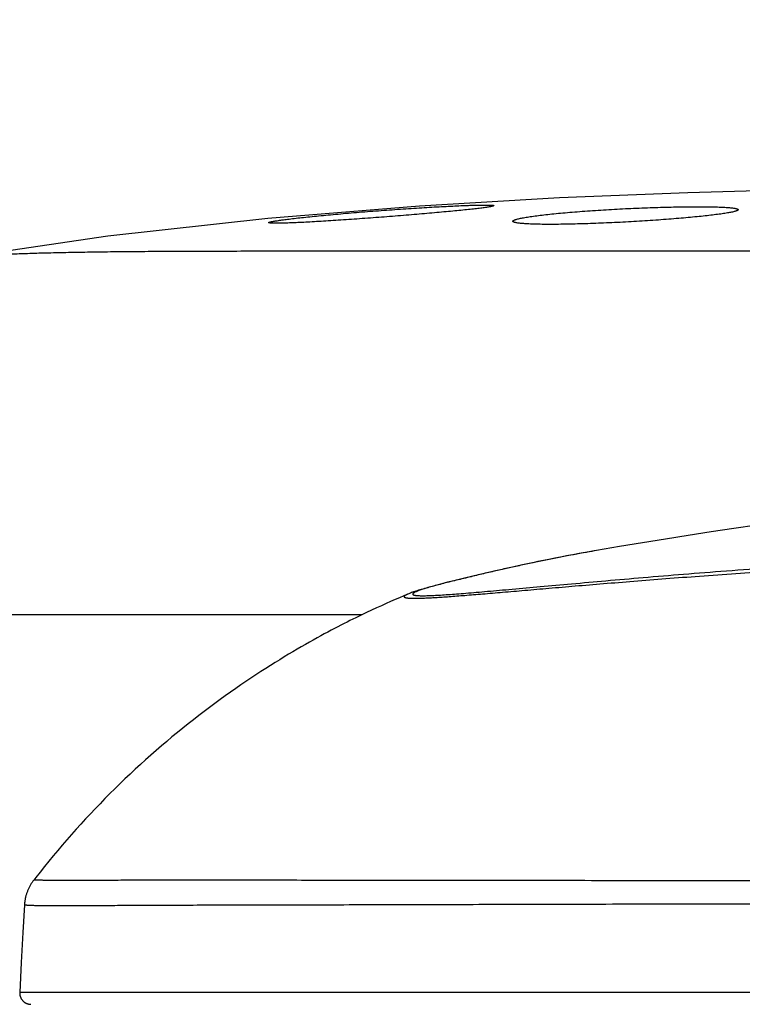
# Model space of a CAD drawing. Header units: millimetres. Extents: x 5828 to 6704, y 123 to 421.
# Tile 200 of 256: x 6555.09 to 6556.69, y 219.08 to 221.26. Entities that reach past the tile are written whole.
import ezdxf

# ---------------------------------------------------------------- set-up
doc = ezdxf.new("R2010")
doc.units = ezdxf.units.MM
for name, color, linetype in [('外形图', 7, 'Continuous'), ('尺寸标注', 7, 'Continuous'), ('运动范围', 7, 'Continuous')]:
    doc.layers.add(name, color=color, linetype=linetype)
doc.styles.add('微软雅黑', font='msyh.ttc', dxfattribs={"height": 1.5})
doc.dimstyles.new('尺寸标注_1_20比例', dxfattribs={"dimtxt": 1.5, "dimasz": 1.25, "dimexe": 0.5, "dimexo": 0.4, "dimgap": 0.5, "dimtad": 1, "dimdec": 1, "dimlfac": 20, "dimdsep": 46, "dimtxsty": '微软雅黑', "dimcen": 0.09, "dimadec": 0, "dimazin": 0, "dimtp": 0.01, "dimtm": 0.01, "dimtfac": 1, "dimtdec": 1, "dimtofl": 0, "dimtmove": 0, "dimatfit": 3, "dimfxl": 1, "dimtolj": 1, "dimarcsym": 0})

# ---------------------------------------------------------------- blocks, each defined once
blk = doc.blocks.new('*D1145')
at = {"layer": 'Defpoints', "color": 0}
for p in [(6564.9775, 227.1499), (6618.6004, 224.7716), (6488.2514, 214.3423), (6559.4529, 214.3423), (6635.7237, 214.3423)]:
    blk.add_point(p, dxfattribs=at)
at = {"layer": '尺寸标注', "color": 0, "lineweight": -2}
blk.add_arc((6559.4529, 214.3423), 13.9483, 15.13637, 174.86363, dxfattribs=at)
at = {"layer": '尺寸标注', "color": 0}
for points in [[(6572.7139, 217.9391), (6573.1206, 218.0298), (6573.1893, 216.7644)], [(6545.3524, 215.6004), (6545.7687, 215.5817), (6545.5045, 214.3423)]]:
    blk.add_solid(points, dxfattribs=at)
at = {"layer": '尺寸标注', "color": 0, "insert": (6557.2583, 229.4032), "char_height": 1.5, "attachment_point": 5, "rotation": 8.2904, "style": '微软雅黑'}
blk.add_mtext('\\A1;{\\fAlibaba PuHuiTi 3.0 55 Regular|b0|i0|c134|p18;-\\A1;170%%d}', dxfattribs=at)

msp = doc.modelspace()

# ---------------------------------------------------------------- linework, layer by layer
at = {"layer": '外形图', "linetype": 'ByBlock'}
for p, q in [((6556.2884, 220.8667), (6555.9776, 220.8485)), ((6555.6818, 220.7484), (6555.6672, 220.7484)), ((6555.705, 220.7484), (6555.6818, 220.7484)), ((6555.7104, 220.7484), (6555.705, 220.7484)), ((6555.7564, 220.7485), (6555.7104, 220.7484)), ((6555.7785, 220.7485), (6555.7564, 220.7485)), ((6555.7842, 220.7485), (6555.7785, 220.7485)), ((6555.815, 220.7486), (6555.7842, 220.7485)), ((6555.8356, 220.7486), (6555.815, 220.7486)), ((6555.9597, 220.7487), (6555.8356, 220.7486)), ((6555.9927, 220.7487), (6555.9597, 220.7487)), ((6555.999, 220.7487), (6555.9927, 220.7487)), ((6556.0234, 220.7487), (6555.999, 220.7487)), ((6556.033, 220.7487), (6556.0234, 220.7487)), ((6556.0701, 220.7487), (6556.033, 220.7487)), ((6556.0756, 220.7487), (6556.0701, 220.7487)), ((6556.0995, 220.7487), (6556.0756, 220.7487)), ((6556.2189, 220.7487), (6556.0995, 220.7487)), ((6556.244, 220.7487), (6556.2189, 220.7487)), ((6556.2557, 220.7486), (6556.244, 220.7487)), ((6556.2987, 220.7486), (6556.2557, 220.7486)), ((6556.3171, 220.7486), (6556.2987, 220.7486)), ((6556.3254, 220.7486), (6556.3171, 220.7486)), ((6556.338, 220.7486), (6556.3254, 220.7486)), ((6556.5367, 220.7484), (6556.338, 220.7486)), ((6556.5446, 220.7484), (6556.5367, 220.7484)), ((6556.5621, 220.7484), (6556.5446, 220.7484)), ((6556.6155, 220.7484), (6556.5621, 220.7484)), ((6556.6404, 220.7483), (6556.6155, 220.7484)), ((6557.0335, 220.7481), (6556.6404, 220.7483)), ((6556.7265, 220.1406), (6556.6754, 220.1332)), ((6556.3497, 220.0805), (6556.3481, 220.0802)), ((6556.3707, 220.0842), (6556.3615, 220.0826)), ((6556.3706, 220.0842), (6556.3706, 220.0842)), ((6556.0963, 220.0273), (6556.0747, 220.0221)), ((6556.1187, 220.0326), (6556.0963, 220.0273)), ((6556.1342, 220.0363), (6556.1187, 220.0326)), ((6556.1507, 220.0401), (6556.1342, 220.0363)), ((6556.0058, 220.0047), (6555.9967, 220.0022)), ((6556.0161, 220.0075), (6556.0058, 220.0047)), ((6556.0278, 220.0105), (6556.0161, 220.0075)), ((6556.0404, 220.0137), (6556.0278, 220.0105)), ((6556.0538, 220.017), (6556.0404, 220.0137)), ((6556.0747, 220.0221), (6556.0538, 220.017)), ((6555.943, 219.9837), (6555.9334, 219.9796)), ((6555.9522, 219.9876), (6555.943, 219.9837)), ((6555.954, 219.9883), (6555.9521, 219.9876)), ((6555.8933, 219.9619), (6555.8827, 219.957)), ((6555.9037, 219.9666), (6555.8933, 219.9619)), ((6555.9138, 219.9711), (6555.9037, 219.9666)), ((6555.9237, 219.9754), (6555.9138, 219.9711)), ((6555.9334, 219.9796), (6555.9237, 219.9754)), ((6555.8604, 219.9466), (6555.8486, 219.9409)), ((6555.8717, 219.9519), (6555.8604, 219.9466)), ((6555.8827, 219.957), (6555.8717, 219.9519)), ((6557.9732, 219.1039), (6555.0908, 219.1036))]:
    msp.add_line(p, q, dxfattribs=at)
for points in [[(6558.5611, 220.8814), (6558.1882, 220.8869), (6557.7931, 220.8908), (6557.4531, 220.892), (6557.1485, 220.8905), (6556.8577, 220.8861), (6556.5731, 220.8784), (6556.2884, 220.8667)], [(6555.9776, 220.8485), (6555.6411, 220.821), (6555.2866, 220.7816), (6554.9401, 220.731)], [(6556.6754, 220.1332), (6556.6248, 220.1256), (6556.5742, 220.1177), (6556.5235, 220.1097), (6556.4728, 220.1015), (6556.422, 220.093), (6556.3707, 220.0842)], [(6556.3615, 220.0826), (6556.3466, 220.08), (6556.3322, 220.0774), (6556.3182, 220.0748), (6556.3044, 220.0722), (6556.291, 220.0696), (6556.2779, 220.0671), (6556.2652, 220.0645), (6556.2528, 220.062), (6556.2408, 220.0596), (6556.2292, 220.0572), (6556.218, 220.0548), (6556.2073, 220.0526), (6556.1969, 220.0504), (6556.187, 220.0482), (6556.1775, 220.0461), (6556.1683, 220.044), (6556.1507, 220.0401)], [(6555.9967, 220.0022), (6555.9927, 220.0011), (6555.9888, 220), (6555.9853, 219.9989), (6555.9819, 219.9979), (6555.9787, 219.997), (6555.9756, 219.996), (6555.9728, 219.9951), (6555.97, 219.9942), (6555.9674, 219.9933), (6555.9649, 219.9924), (6555.9625, 219.9916), (6555.9602, 219.9908), (6555.9581, 219.9899), (6555.956, 219.9891), (6555.954, 219.9883)], [(6555.8486, 219.9409), (6555.8426, 219.938), (6555.8364, 219.935), (6555.8302, 219.9319), (6555.8237, 219.9287), (6555.8172, 219.9254), (6555.8105, 219.922), (6555.8036, 219.9185), (6555.7966, 219.9149), (6555.7894, 219.9111), (6555.7821, 219.9073), (6555.7745, 219.9032), (6555.7667, 219.8991), (6555.7587, 219.8947), (6555.7505, 219.8902), (6555.7421, 219.8856), (6555.7335, 219.8807), (6555.7247, 219.8757), (6555.7156, 219.8705), (6555.7064, 219.8652), (6555.697, 219.8597), (6555.6875, 219.854), (6555.6777, 219.8481), (6555.6677, 219.842), (6555.6575, 219.8357), (6555.6471, 219.8292), (6555.6366, 219.8225), (6555.6259, 219.8156), (6555.615, 219.8085), (6555.604, 219.8012), (6555.5929, 219.7937), (6555.5816, 219.7861), (6555.5702, 219.7782), (6555.5586, 219.7701), (6555.547, 219.7619), (6555.5354, 219.7534), (6555.5236, 219.7448), (6555.5118, 219.7361), (6555.5, 219.7271), (6555.4881, 219.7181), (6555.4762, 219.7088), (6555.4643, 219.6994), (6555.4525, 219.6899), (6555.4406, 219.6803), (6555.4287, 219.6705), (6555.4169, 219.6606), (6555.4052, 219.6506), (6555.3934, 219.6404), (6555.3818, 219.6302), (6555.3702, 219.6198), (6555.3586, 219.6094), (6555.3471, 219.5989), (6555.3357, 219.5882), (6555.3244, 219.5775), (6555.3132, 219.5667), (6555.302, 219.5558), (6555.2909, 219.5448), (6555.2799, 219.5337), (6555.269, 219.5225), (6555.2582, 219.5113), (6555.2475, 219.5), (6555.2369, 219.4886), (6555.2264, 219.4772), (6555.2159, 219.4657), (6555.2056, 219.4541), (6555.1954, 219.4424), (6555.1852, 219.4306), (6555.1752, 219.4188), (6555.1652, 219.4069), (6555.1553, 219.395), (6555.1456, 219.3829), (6555.1359, 219.3708), (6555.1263, 219.3586), (6555.122, 219.3531)], [(6555.122, 219.3531), (6555.1211, 219.3518), (6555.1201, 219.3505), (6555.1192, 219.3492), (6555.1183, 219.3479), (6555.1174, 219.3465), (6555.1165, 219.3452), (6555.1156, 219.3438), (6555.1148, 219.3424), (6555.114, 219.341), (6555.1132, 219.3396), (6555.1125, 219.3382), (6555.1117, 219.3367), (6555.111, 219.3353), (6555.1103, 219.3338), (6555.1096, 219.3324), (6555.109, 219.3309), (6555.1084, 219.3294), (6555.1078, 219.3279), (6555.1072, 219.3264), (6555.1067, 219.3248), (6555.1062, 219.3233), (6555.1057, 219.3218), (6555.1052, 219.3202), (6555.1047, 219.3187), (6555.1043, 219.3171), (6555.1039, 219.3156), (6555.1036, 219.314), (6555.1032, 219.3124), (6555.1029, 219.3108), (6555.1026, 219.3092), (6555.1023, 219.3076), (6555.1021, 219.306), (6555.1019, 219.3044), (6555.1017, 219.3028), (6555.1015, 219.3012), (6555.1014, 219.2996), (6555.1013, 219.298), (6555.0979, 219.2366)], [(6555.0979, 219.2366), (6555.0943, 219.1701), (6555.0908, 219.1036)], [(6555.0908, 219.1036), (6555.0908, 219.1032), (6555.0907, 219.1027), (6555.0907, 219.1021), (6555.0908, 219.1015), (6555.0908, 219.101), (6555.0908, 219.1004), (6555.0909, 219.0998), (6555.0909, 219.0992), (6555.091, 219.0987), (6555.0911, 219.0981), (6555.0912, 219.0975), (6555.0913, 219.097), (6555.0914, 219.0964), (6555.0916, 219.0959), (6555.0917, 219.0953), (6555.0919, 219.0947), (6555.0921, 219.0942), (6555.0923, 219.0937), (6555.0925, 219.0931), (6555.0927, 219.0926), (6555.0929, 219.0921), (6555.0932, 219.0915), (6555.0934, 219.091), (6555.0937, 219.0905), (6555.094, 219.09), (6555.0943, 219.0895), (6555.0946, 219.089), (6555.0949, 219.0885), (6555.0952, 219.0881), (6555.0955, 219.0876), (6555.0959, 219.0871), (6555.0962, 219.0867), (6555.0966, 219.0862), (6555.097, 219.0858), (6555.0973, 219.0854), (6555.0977, 219.085), (6555.0981, 219.0845), (6555.0985, 219.0841), (6555.099, 219.0838), (6555.0994, 219.0834), (6555.0998, 219.083), (6555.1003, 219.0826), (6555.1007, 219.0823), (6555.1012, 219.082), (6555.1017, 219.0816), (6555.1022, 219.0813), (6555.1026, 219.081), (6555.1031, 219.0807), (6555.1036, 219.0804), (6555.1041, 219.0801), (6555.1046, 219.0799), (6555.1052, 219.0796), (6555.1057, 219.0794), (6555.1062, 219.0792), (6555.1068, 219.079), (6555.1073, 219.0788), (6555.1078, 219.0786), (6555.1084, 219.0784), (6555.1089, 219.0782), (6555.1095, 219.0781), (6555.11, 219.078), (6555.1106, 219.0778), (6555.1112, 219.0777), (6555.1117, 219.0776), (6555.1123, 219.0775), (6555.1129, 219.0775), (6555.1134, 219.0774), (6555.114, 219.0774), (6555.1146, 219.0773), (6555.1152, 219.0773)]]:
    msp.add_lwpolyline(points, dxfattribs=at)
msp.add_arc((6557.0365, 216.2384), 3.903, 99.8235, 100.1345, dxfattribs=at)
for points, knots in [([(6555.6432, 220.812), (6555.6432, 220.8121), (6555.6432, 220.8122), (6555.6433, 220.8123), (6555.6435, 220.8125), (6555.6439, 220.8127), (6555.6444, 220.8129), (6555.6451, 220.8131), (6555.6459, 220.8133), (6555.6469, 220.8136), (6555.6485, 220.8139), (6555.6508, 220.8144), (6555.6541, 220.815), (6555.658, 220.8156), (6555.6624, 220.8163), (6555.6673, 220.8171), (6555.675, 220.8182), (6555.6859, 220.8196), (6555.7005, 220.8214), (6555.7169, 220.8232), (6555.735, 220.8251), (6555.7546, 220.8271), (6555.7755, 220.8291), (6555.7976, 220.8311), (6555.8206, 220.8331), (6555.8524, 220.8358), (6555.8928, 220.839), (6555.9333, 220.8418), (6555.9652, 220.8439), (6555.9882, 220.8454), (6556.0104, 220.8466), (6556.0314, 220.8478), (6556.0511, 220.8488), (6556.0692, 220.8496), (6556.0857, 220.8502), (6556.1003, 220.8507), (6556.1112, 220.8509), (6556.1189, 220.851), (6556.1239, 220.851), (6556.1283, 220.851), (6556.1322, 220.8509), (6556.135, 220.8509), (6556.137, 220.8508), (6556.1383, 220.8507), (6556.1394, 220.8506), (6556.1404, 220.8505), (6556.1412, 220.8504), (6556.1419, 220.8503), (6556.1424, 220.8502), (6556.1427, 220.8501), (6556.1429, 220.85), (6556.1432, 220.8499), (6556.1432, 220.8497)], [0, 0, 0, 0, 0.00041, 0.000681, 0.00101, 0.001865, 0.002997, 0.004415, 0.006123, 0.008122, 0.010413, 0.015872, 0.022496, 0.030267, 0.039164, 0.049163, 0.060241, 0.085538, 0.114801, 0.147748, 0.184083, 0.223445, 0.265452, 0.309716, 0.35581, 0.403287, 0.500582, 0.597899, 0.6454, 0.691521, 0.73581, 0.777831, 0.81719, 0.853498, 0.886388, 0.915559, 0.940729, 0.951729, 0.961643, 0.970448, 0.978125, 0.984653, 0.987481, 0.990016, 0.992259, 0.994208, 0.995866, 0.997233, 0.998313, 0.998748, 0.999115, 1, 1, 1, 1]), ([(6556.1432, 220.8497), (6556.1432, 220.8496), (6556.1431, 220.8495), (6556.143, 220.8494), (6556.1428, 220.8493), (6556.1424, 220.8491), (6556.1419, 220.8488), (6556.1412, 220.8486), (6556.1404, 220.8484), (6556.1394, 220.8481), (6556.1378, 220.8477), (6556.1355, 220.8472), (6556.1322, 220.8466), (6556.1284, 220.846), (6556.124, 220.8454), (6556.119, 220.8447), (6556.1113, 220.8437), (6556.1004, 220.8424), (6556.0858, 220.8408), (6556.0694, 220.8391), (6556.0513, 220.8373), (6556.0317, 220.8355), (6556.0108, 220.8335), (6555.9887, 220.8316), (6555.9657, 220.8296), (6555.9339, 220.827), (6555.8934, 220.8238), (6555.853, 220.8209), (6555.8211, 220.8186), (6555.7981, 220.8171), (6555.776, 220.8157), (6555.755, 220.8144), (6555.7353, 220.8133), (6555.7171, 220.8123), (6555.7007, 220.8116), (6555.6861, 220.811), (6555.6735, 220.8106), (6555.6643, 220.8104), (6555.658, 220.8104), (6555.6541, 220.8105), (6555.6513, 220.8106), (6555.6493, 220.8107), (6555.648, 220.8108), (6555.6469, 220.8109), (6555.6459, 220.811), (6555.6451, 220.8112), (6555.6444, 220.8113), (6555.6439, 220.8115), (6555.6436, 220.8116), (6555.6434, 220.8117), (6555.6432, 220.8119), (6555.6432, 220.812)], [0, 0, 0, 0, 0.0004, 0.000671, 0.001004, 0.001868, 0.003011, 0.004439, 0.006157, 0.008164, 0.010461, 0.015926, 0.022544, 0.030302, 0.03918, 0.049159, 0.060221, 0.085494, 0.114742, 0.147678, 0.184004, 0.223356, 0.265352, 0.309602, 0.355678, 0.403136, 0.500399, 0.59768, 0.645164, 0.691269, 0.735541, 0.777559, 0.816922, 0.853231, 0.886141, 0.915341, 0.940528, 0.961462, 0.970278, 0.977963, 0.984499, 0.987331, 0.989871, 0.992121, 0.99408, 0.99575, 0.997132, 0.998231, 0.998677, 0.999057, 1, 1, 1, 1]), ([(6556.1851, 220.815), (6556.1851, 220.8151), (6556.1852, 220.8154), (6556.1854, 220.8158), (6556.1858, 220.8162), (6556.1863, 220.8166), (6556.187, 220.817), (6556.1878, 220.8174), (6556.1888, 220.8179), (6556.1904, 220.8185), (6556.1927, 220.8192), (6556.196, 220.8201), (6556.1998, 220.821), (6556.2043, 220.822), (6556.2092, 220.8229), (6556.2147, 220.8239), (6556.2207, 220.8249), (6556.2298, 220.8262), (6556.2423, 220.8279), (6556.2587, 220.8298), (6556.2768, 220.8317), (6556.2964, 220.8336), (6556.3173, 220.8354), (6556.3394, 220.8371), (6556.3624, 220.8388), (6556.3943, 220.8408), (6556.4348, 220.843), (6556.483, 220.8451), (6556.5223, 220.8463), (6556.5524, 220.8469), (6556.5734, 220.8472), (6556.5931, 220.8473), (6556.6113, 220.8472), (6556.6277, 220.847), (6556.6403, 220.8466), (6556.6494, 220.8462), (6556.6554, 220.8459), (6556.6609, 220.8456), (6556.6659, 220.8452), (6556.6703, 220.8447), (6556.6742, 220.8443), (6556.6774, 220.8437), (6556.6798, 220.8433), (6556.6814, 220.8428), (6556.6823, 220.8425), (6556.6832, 220.8422), (6556.6839, 220.8419), (6556.6844, 220.8416), (6556.6848, 220.8412), (6556.685, 220.8409), (6556.6851, 220.8406), (6556.6851, 220.8405)], [0, 0, 0, 0, 0.000777, 0.001677, 0.002768, 0.004091, 0.005666, 0.007504, 0.009614, 0.011998, 0.017602, 0.024325, 0.032165, 0.041103, 0.051123, 0.062202, 0.074321, 0.087457, 0.11665, 0.149491, 0.185681, 0.224892, 0.266736, 0.310821, 0.356737, 0.404039, 0.500986, 0.597962, 0.691221, 0.735325, 0.777157, 0.816323, 0.85245, 0.88518, 0.914217, 0.927265, 0.939287, 0.950256, 0.960153, 0.968958, 0.976656, 0.983231, 0.988678, 0.990981, 0.993007, 0.99476, 0.996247, 0.99748, 0.998483, 0.999297, 1, 1, 1, 1]), ([(6556.6851, 220.8405), (6556.6851, 220.8404), (6556.685, 220.8401), (6556.6848, 220.8398), (6556.6844, 220.8394), (6556.6839, 220.839), (6556.6832, 220.8387), (6556.6823, 220.8383), (6556.6814, 220.8379), (6556.6798, 220.8374), (6556.6774, 220.8367), (6556.6742, 220.8359), (6556.6703, 220.835), (6556.6659, 220.8341), (6556.661, 220.8333), (6556.6555, 220.8324), (6556.6494, 220.8314), (6556.6404, 220.8302), (6556.6278, 220.8286), (6556.6115, 220.8267), (6556.5934, 220.8248), (6556.5738, 220.823), (6556.5528, 220.8211), (6556.5307, 220.8194), (6556.5077, 220.8177), (6556.4759, 220.8155), (6556.4354, 220.8131), (6556.3872, 220.8108), (6556.3409, 220.8091), (6556.3042, 220.8083), (6556.2771, 220.808), (6556.2589, 220.808), (6556.2425, 220.8082), (6556.2299, 220.8086), (6556.2208, 220.8089), (6556.2148, 220.8093), (6556.2093, 220.8096), (6556.2043, 220.81), (6556.1999, 220.8105), (6556.196, 220.811), (6556.1928, 220.8115), (6556.1904, 220.8121), (6556.1888, 220.8125), (6556.1878, 220.8128), (6556.187, 220.8131), (6556.1863, 220.8135), (6556.1858, 220.8138), (6556.1854, 220.8142), (6556.1851, 220.8146), (6556.1851, 220.8148), (6556.1851, 220.815)], [0, 0, 0, 0, 0.000712, 0.00155, 0.002586, 0.00386, 0.005391, 0.007191, 0.009267, 0.011622, 0.017178, 0.023867, 0.031681, 0.040602, 0.050609, 0.06168, 0.073794, 0.086928, 0.11612, 0.148964, 0.185162, 0.22438, 0.26623, 0.310323, 0.356247, 0.403553, 0.500509, 0.59749, 0.690772, 0.776746, 0.815948, 0.852105, 0.884866, 0.913936, 0.926997, 0.939029, 0.950009, 0.959916, 0.968732, 0.976441, 0.983027, 0.988485, 0.990795, 0.99283, 0.994594, 0.996096, 0.997351, 0.998383, 0.99924, 1, 1, 1, 1]), ([(6555.6672, 220.7484), (6555.6214, 220.7483), (6555.5541, 220.7482), (6555.4666, 220.748), (6555.4056, 220.7477), (6555.3478, 220.7473), (6555.2933, 220.7468), (6555.2421, 220.7461), (6555.1943, 220.7453), (6555.15, 220.7443), (6555.1092, 220.7431), (6555.0775, 220.7419), (6555.0539, 220.7409), (6555.0328, 220.7398), (6555.0086, 220.7383), (6554.986, 220.7365), (6554.9698, 220.7349), (6554.959, 220.7337), (6554.9492, 220.7325), (6554.9429, 220.7315), (6554.94, 220.731)], [0, 0, 0, 0, 0.189014, 0.277157, 0.360974, 0.440401, 0.515358, 0.585745, 0.651457, 0.712391, 0.768447, 0.819561, 0.843255, 0.865702, 0.906838, 0.942945, 0.959106, 0.974002, 0.987634, 1, 1, 1, 1]), ([(6556.3481, 220.0802), (6556.3292, 220.0768), (6556.3005, 220.0715), (6556.2619, 220.0639), (6556.2323, 220.0578), (6556.2026, 220.0515), (6556.1728, 220.045), (6556.1427, 220.0382), (6556.1172, 220.0322), (6556.0963, 220.0272), (6556.0801, 220.0233), (6556.0637, 220.0193), (6556.0474, 220.0153), (6556.0315, 220.0113), (6556.0165, 220.0074), (6556.0029, 220.0037), (6555.9912, 220.0003), (6555.9827, 219.9976), (6555.9769, 219.9955), (6555.9734, 219.9942), (6555.9704, 219.993), (6555.9679, 219.9918), (6555.9659, 219.9908), (6555.9646, 219.9899), (6555.9638, 219.9892), (6555.9634, 219.9888), (6555.9631, 219.9883), (6555.9629, 219.9879), (6555.9629, 219.9875), (6555.9629, 219.9871), (6555.9631, 219.9868), (6555.9635, 219.9864), (6555.9639, 219.9861), (6555.9648, 219.9857), (6555.9662, 219.9853), (6555.9682, 219.9849), (6555.9708, 219.9846), (6555.9738, 219.9843), (6555.9774, 219.9841), (6555.9815, 219.984), (6555.9861, 219.984), (6555.9912, 219.9841), (6555.9991, 219.9843), (6556.0102, 219.9847), (6556.0251, 219.9856), (6556.042, 219.9867), (6556.0609, 219.9881), (6556.0817, 219.9897), (6556.1045, 219.9916), (6556.1292, 219.9938), (6556.1558, 219.9961), (6556.1949, 219.9996), (6556.2483, 220.0045), (6556.3176, 220.0107), (6556.3938, 220.0175), (6556.4766, 220.0247), (6556.5656, 220.032), (6556.6607, 220.0395), (6556.7612, 220.0468), (6556.867, 220.054), (6556.9776, 220.0609), (6557.1335, 220.0696), (6557.3374, 220.0789), (6557.5907, 220.0872), (6557.853, 220.092), (6558.1204, 220.0932), (6558.3889, 220.0908), (6558.6547, 220.0848), (6558.9139, 220.0759), (6559.1627, 220.0646), (6559.362, 220.0537), (6559.5136, 220.0445), (6559.6205, 220.0378), (6559.7223, 220.0312), (6559.8186, 220.0249), (6559.9089, 220.0189), (6559.9931, 220.0135), (6560.0705, 220.0088), (6560.1411, 220.0049), (6560.2045, 220.002), (6560.2529, 220.0002), (6560.2879, 219.9994), (6560.3114, 219.9991), (6560.333, 219.9991), (6560.3527, 219.9993), (6560.3703, 219.9999), (6560.3858, 220.0008), (6560.3993, 220.0021), (6560.4075, 220.0032), (6560.4114, 220.0038)], [0, 0, 0, 0, 0.011895, 0.018055, 0.024301, 0.030574, 0.036841, 0.043149, 0.049646, 0.053006, 0.056444, 0.059937, 0.063435, 0.066855, 0.07008, 0.073004, 0.075543, 0.077641, 0.078524, 0.079298, 0.079967, 0.080531, 0.080994, 0.08136, 0.081508, 0.081634, 0.081741, 0.081832, 0.081913, 0.08199, 0.082072, 0.082167, 0.082279, 0.082411, 0.082742, 0.08317, 0.083699, 0.084332, 0.085069, 0.085912, 0.086862, 0.087917, 0.08908, 0.091727, 0.0948, 0.098292, 0.102197, 0.106509, 0.111222, 0.11633, 0.121827, 0.127707, 0.140597, 0.154956, 0.170738, 0.18788, 0.20632, 0.225985, 0.246794, 0.268666, 0.29152, 0.315278, 0.365182, 0.417671, 0.471981, 0.527329, 0.582927, 0.637969, 0.691658, 0.743231, 0.791951, 0.81502, 0.837117, 0.858161, 0.878069, 0.89676, 0.914152, 0.930168, 0.944745, 0.957836, 0.969422, 0.974648, 0.979493, 0.983948, 0.988002, 0.991636, 0.994836, 0.997609, 1, 1, 1, 1]), ([(6555.9521, 219.9876), (6555.9514, 219.9872), (6555.9501, 219.9867), (6555.9482, 219.9858), (6555.9467, 219.9849), (6555.9455, 219.9842), (6555.9446, 219.9834), (6555.944, 219.9827), (6555.9438, 219.9821), (6555.9438, 219.9817), (6555.9439, 219.9813), (6555.9443, 219.9808), (6555.9451, 219.9803), (6555.9461, 219.9799), (6555.9475, 219.9795), (6555.9492, 219.9792), (6555.9512, 219.9789), (6555.9536, 219.9787), (6555.9573, 219.9784), (6555.9629, 219.9782), (6555.9705, 219.9782), (6555.9795, 219.9784), (6555.9898, 219.9788), (6556.0014, 219.9794), (6556.0143, 219.9801), (6556.0285, 219.9811), (6556.05, 219.9826), (6556.0799, 219.9849), (6556.1195, 219.9882), (6556.1639, 219.9919), (6556.213, 219.9962), (6556.2667, 220.0008), (6556.325, 220.0058), (6556.3876, 220.011), (6556.4546, 220.0165), (6556.5256, 220.0221), (6556.6281, 220.0298), (6556.7651, 220.0394), (6556.9393, 220.05), (6557.0923, 220.058), (6557.2202, 220.0637), (6557.3198, 220.0676), (6557.4215, 220.0711), (6557.5606, 220.0752), (6557.7379, 220.0789), (6557.9535, 220.0812), (6558.1715, 220.0812), (6558.3898, 220.079), (6558.6063, 220.0746), (6558.8189, 220.0683), (6559.0257, 220.0603), (6559.2246, 220.0511), (6559.4139, 220.0411), (6559.5919, 220.0307), (6559.7324, 220.022), (6559.8379, 220.0154), (6559.9114, 220.0108), (6559.981, 220.0065), (6560.0463, 220.0025), (6560.1072, 219.9991), (6560.1637, 219.9961), (6560.2156, 219.9938), (6560.2628, 219.992), (6560.3054, 219.9908), (6560.3379, 219.9904), (6560.3615, 219.9904), (6560.3773, 219.9906), (6560.3918, 219.991), (6560.405, 219.9917), (6560.4169, 219.9925), (6560.4275, 219.9935), (6560.4369, 219.9947), (6560.4479, 219.9965), (6560.458, 219.9985), (6560.4678, 220.0005), (6560.4773, 220.0024), (6560.4894, 220.0047), (6560.5041, 220.0071), (6560.5187, 220.0094), (6560.5375, 220.0123), (6560.5601, 220.0159), (6560.5864, 220.0199), (6560.612, 220.0235), (6560.6371, 220.0265), (6560.6617, 220.0292), (6560.6855, 220.0315), (6560.7083, 220.0335), (6560.7301, 220.0353), (6560.7509, 220.0368), (6560.7708, 220.038), (6560.7959, 220.0393), (6560.8254, 220.0402), (6560.8585, 220.0404), (6560.8882, 220.0398), (6560.9148, 220.0386), (6560.9351, 220.037), (6560.9499, 220.0352), (6560.9599, 220.0337), (6560.969, 220.032), (6560.9772, 220.0302), (6560.9844, 220.0282), (6560.9922, 220.0255), (6560.9974, 220.0229), (6561.0004, 220.0208)], [0, 0, 0, 0, 0.000464, 0.000865, 0.001205, 0.001486, 0.00171, 0.001883, 0.002017, 0.002076, 0.002135, 0.002268, 0.002439, 0.002661, 0.00294, 0.003278, 0.003679, 0.004142, 0.004668, 0.005915, 0.007421, 0.009188, 0.011217, 0.013507, 0.016055, 0.018858, 0.021912, 0.028765, 0.03659, 0.045367, 0.055077, 0.0657, 0.077218, 0.089606, 0.102836, 0.116877, 0.131699, 0.163524, 0.197996, 0.2348, 0.253978, 0.273615, 0.293666, 0.314081, 0.355808, 0.398399, 0.441456, 0.484572, 0.527338, 0.569345, 0.610202, 0.649533, 0.686973, 0.722179, 0.754832, 0.770103, 0.78462, 0.798343, 0.811237, 0.823266, 0.834405, 0.844632, 0.853939, 0.862321, 0.869772, 0.87314, 0.876261, 0.879127, 0.881729, 0.884066, 0.88615, 0.888007, 0.889683, 0.892699, 0.894132, 0.895561, 0.898452, 0.901394, 0.904326, 0.907193, 0.912648, 0.917838, 0.92291, 0.927904, 0.932786, 0.937503, 0.942012, 0.946309, 0.950409, 0.954337, 0.958117, 0.965252, 0.97177, 0.977617, 0.982836, 0.987503, 0.989637, 0.991624, 0.993452, 0.995106, 0.996578, 0.997869, 1, 1, 1, 1]), ([(6553.7585, 219.9186), (6553.7591, 219.9189), (6553.7604, 219.9196), (6553.7633, 219.9209), (6553.7676, 219.9224), (6553.7736, 219.9241), (6553.7805, 219.9257), (6553.7885, 219.9272), (6553.7974, 219.9286), (6553.8073, 219.93), (6553.8183, 219.9313), (6553.8303, 219.9326), (6553.8482, 219.9342), (6553.8731, 219.9361), (6553.9059, 219.938), (6553.9426, 219.9396), (6553.9832, 219.9409), (6554.0275, 219.9419), (6554.0756, 219.9426), (6554.1274, 219.9431), (6554.1828, 219.9434), (6554.2639, 219.9435), (6554.3497, 219.9434), (6554.4401, 219.9431), (6554.5132, 219.9429), (6554.5895, 219.9427), (6554.6692, 219.9425), (6554.7521, 219.9424), (6554.8382, 219.9424), (6554.9273, 219.9423), (6555.0194, 219.9423), (6555.1143, 219.9423), (6555.2463, 219.9423), (6555.4177, 219.9424), (6555.6308, 219.9425), (6555.7761, 219.9425), (6555.8503, 219.9425)], [0, 0, 0, 0, 0.000988, 0.002078, 0.004576, 0.007516, 0.010911, 0.014769, 0.019096, 0.023894, 0.029165, 0.034908, 0.041123, 0.054967, 0.070678, 0.088235, 0.107616, 0.128802, 0.151774, 0.176512, 0.202995, 0.231201, 0.292696, 0.32594, 0.360819, 0.397308, 0.435377, 0.474993, 0.516114, 0.558689, 0.602673, 0.64802, 0.694687, 0.791808, 0.893693, 1, 1, 1, 1]), ([(6557.9756, 219.35), (6557.8801, 219.35), (6557.6907, 219.35), (6557.4096, 219.3501), (6557.1355, 219.3502), (6556.8708, 219.3507), (6556.6179, 219.3512), (6556.4155, 219.3516), (6556.2611, 219.3518), (6556.1515, 219.3519), (6556.0465, 219.352), (6555.9461, 219.3521), (6555.8507, 219.3522), (6555.7604, 219.3523), (6555.6754, 219.3525), (6555.5959, 219.3527), (6555.5222, 219.3528), (6555.4543, 219.3528), (6555.3924, 219.3527), (6555.3446, 219.3526), (6555.3095, 219.3524), (6555.2856, 219.3523), (6555.2632, 219.3522), (6555.2425, 219.3521), (6555.2234, 219.352), (6555.206, 219.3519), (6555.1902, 219.3518), (6555.176, 219.3519), (6555.1635, 219.352), (6555.1542, 219.3521), (6555.1475, 219.3522), (6555.1432, 219.3524), (6555.1392, 219.3525), (6555.1357, 219.3526), (6555.1326, 219.3527), (6555.1298, 219.3528), (6555.1278, 219.3529), (6555.1264, 219.353), (6555.1255, 219.353), (6555.1247, 219.3531), (6555.1241, 219.3531), (6555.1235, 219.3531), (6555.123, 219.3531), (6555.1226, 219.3531), (6555.1223, 219.3531), (6555.1222, 219.3531), (6555.1221, 219.3531), (6555.122, 219.3531), (6555.122, 219.3531), (6555.122, 219.3531)], [0, 0, 0, 0, 0.100378, 0.199167, 0.295499, 0.388522, 0.477413, 0.56139, 0.601309, 0.639734, 0.676584, 0.711781, 0.745249, 0.776917, 0.806715, 0.834579, 0.860447, 0.884262, 0.90597, 0.925519, 0.934469, 0.942863, 0.950694, 0.957957, 0.964649, 0.970765, 0.976303, 0.981259, 0.985631, 0.98942, 0.991096, 0.992626, 0.994012, 0.995252, 0.996348, 0.9973, 0.998109, 0.998459, 0.998773, 0.999052, 0.999295, 0.999502, 0.999673, 0.999808, 0.999907, 0.999944, 0.999971, 0.99999, 1, 1, 1, 1]), ([(6557.9743, 219.3005), (6557.8782, 219.3005), (6557.6876, 219.3004), (6557.4047, 219.3002), (6557.1288, 219.2998), (6556.8624, 219.2997), (6556.6473, 219.2995), (6556.4817, 219.2993), (6556.363, 219.2991), (6556.2483, 219.2988), (6556.1379, 219.2985), (6556.0321, 219.2982), (6555.9309, 219.298), (6555.8347, 219.2977), (6555.7437, 219.2975), (6555.6581, 219.2973), (6555.578, 219.2972), (6555.5036, 219.297), (6555.4352, 219.2968), (6555.3728, 219.2966), (6555.3247, 219.2963), (6555.2893, 219.2961), (6555.2652, 219.2959), (6555.2427, 219.2958), (6555.2219, 219.2956), (6555.2027, 219.2955), (6555.1852, 219.2955), (6555.1693, 219.2955), (6555.1551, 219.2955), (6555.1443, 219.2956), (6555.1365, 219.2958), (6555.1313, 219.2959), (6555.1265, 219.296), (6555.1222, 219.2962), (6555.1182, 219.2963), (6555.1147, 219.2965), (6555.1116, 219.2966), (6555.1089, 219.2968), (6555.1069, 219.2969), (6555.1055, 219.297), (6555.1046, 219.297), (6555.1038, 219.2971), (6555.1031, 219.2972), (6555.1026, 219.2972), (6555.1022, 219.2972), (6555.1019, 219.2973), (6555.1017, 219.2973), (6555.1016, 219.2973), (6555.1014, 219.2973), (6555.1014, 219.2973), (6555.1013, 219.2973), (6555.1013, 219.2973), (6555.1012, 219.2973), (6555.1012, 219.2973), (6555.1012, 219.2973), (6555.1012, 219.2973)], [0, 0, 0, 0, 0.100322, 0.199063, 0.295361, 0.388373, 0.477274, 0.519937, 0.561283, 0.601224, 0.639675, 0.676554, 0.711783, 0.745285, 0.776989, 0.806824, 0.834723, 0.860624, 0.884466, 0.906193, 0.925753, 0.934704, 0.943095, 0.950921, 0.958177, 0.96486, 0.970964, 0.976488, 0.981429, 0.985785, 0.987745, 0.989558, 0.991225, 0.992747, 0.994124, 0.995355, 0.996441, 0.997383, 0.998181, 0.998526, 0.998834, 0.999107, 0.999343, 0.999543, 0.999707, 0.999776, 0.999835, 0.999885, 0.999926, 0.999958, 0.999981, 0.999989, 0.999995, 0.999999, 1, 1, 1, 1])]:
    msp.add_open_spline(points, degree=3, knots=knots, dxfattribs=at)
at = {"layer": '运动范围'}
msp.add_arc((6559.4529, 214.3423), 60.06, 10, 350, dxfattribs=at)

# ---------------------------------------------------------------- dimensions: what is measured, and where the dimension line sits
at = {"layer": '尺寸标注'}
dim = msp.add_angular_dim_2l(base=(6564.9775, 227.1499), line1=((6635.7237, 214.3423), (6488.2514, 214.3423)), line2=((6559.4529, 214.3423), (6618.6004, 224.7716)), text='\\A1;{\\fAlibaba PuHuiTi 3.0 55 Regular|b0|i0|c134|p18;-<>}', dimstyle='尺寸标注_1_20比例', dxfattribs=at)
dim.commit()
dim.dimension.update_dxf_attribs({"geometry": '*D1145', "text_midpoint": (6557.4417, 228.1449), "dimtype": 162})

doc.saveas('drawing.dxf')
